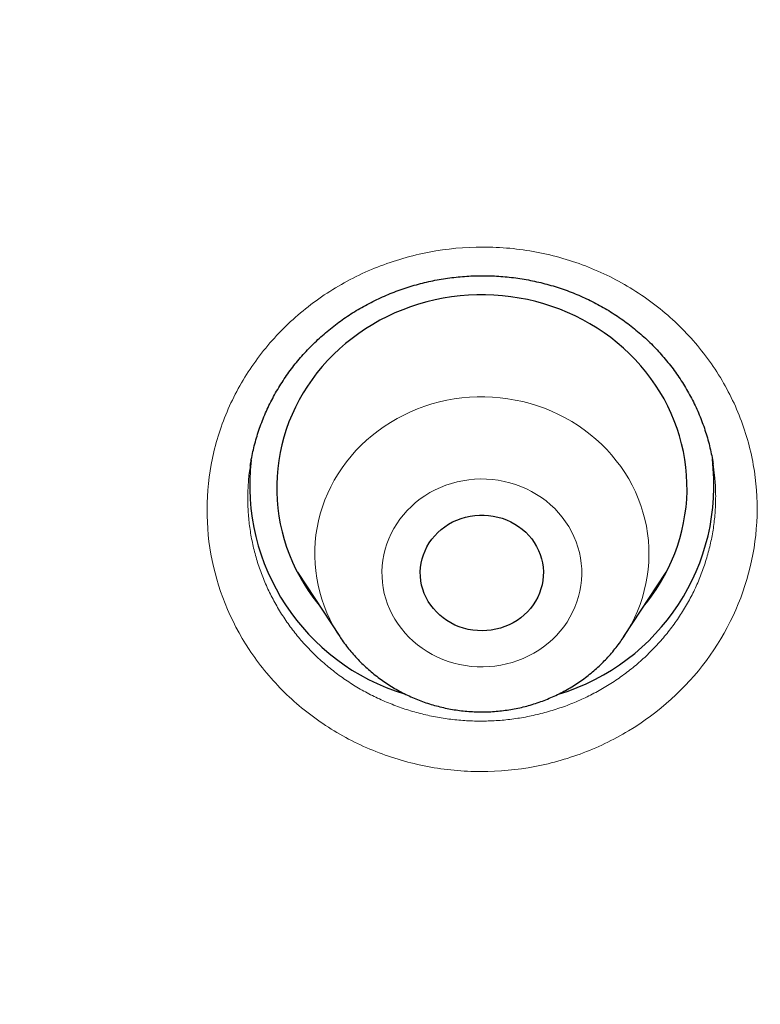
# Model space of a CAD drawing. Header units: millimetres. Extents: x 8 to 450, y 12 to 574.
# Tile 242 of 256: x 235.7 to 241.11, y 545.61 to 552.8. Entities that reach past the tile are written whole.
import ezdxf

# ---------------------------------------------------------------- set-up
doc = ezdxf.new("R2010")
doc.units = ezdxf.units.MM

msp = doc.modelspace()

# ---------------------------------------------------------------- linework, layer by layer
at = {"color": 7, "linetype": 'Continuous', "lineweight": 30}
for p, q in [((237.7278, 548.7627), (238.0375, 548.2925)), ((240.1148, 548.2925), (240.4245, 548.7627)), ((237.7736, 548.6932), (237.7571, 548.7099)), ((240.3956, 548.7115), (240.3818, 548.6978))]:
    msp.add_line(p, q, dxfattribs=at)
at = {"color": 252, "linetype": 'Continuous', "lineweight": 0}
msp.add_line((237.7741, 548.6925), (237.7577, 548.7089), dxfattribs=at)
at = {"color": 7, "linetype": 'Continuous', "lineweight": 30, "flags": 128}
for points in [[(240.2657, 548.5217), (240.2813, 548.541), (240.3172, 548.5886), (240.3509, 548.6374), (240.3825, 548.6876), (240.4119, 548.7389), (240.4389, 548.7913), (240.4637, 548.8447), (240.486, 548.8991), (240.506, 548.9542), (240.5235, 549.0101), (240.5386, 549.0666), (240.5511, 549.1237), (240.5611, 549.1812), (240.5686, 549.239), (240.5736, 549.2971), (240.5759, 549.3553), (240.5757, 549.4136), (240.573, 549.4718), (240.5677, 549.5298), (240.5598, 549.5876), (240.5495, 549.6451), (240.5366, 549.702), (240.5212, 549.7585), (240.5033, 549.8143), (240.483, 549.8693), (240.4603, 549.9235), (240.4352, 549.9768), (240.4078, 550.0291), (240.3781, 550.0802), (240.3463, 550.1302), (240.3122, 550.1789), (240.276, 550.2262), (240.2378, 550.2721), (240.1976, 550.3164), (240.1554, 550.3592), (240.1115, 550.4002), (240.0657, 550.4396), (240.0183, 550.4771), (239.9693, 550.5127), (239.9187, 550.5465), (239.8667, 550.5782), (239.8133, 550.6079), (239.7587, 550.6354), (239.7029, 550.6609), (239.6461, 550.6841), (239.5883, 550.7051), (239.5296, 550.7239), (239.4701, 550.7403), (239.4099, 550.7545), (239.3492, 550.7663), (239.288, 550.7757), (239.2265, 550.7827), (239.1647, 550.7874), (239.1027, 550.7896), (239.0407, 550.7894), (238.9788, 550.7869), (238.917, 550.7819), (238.8555, 550.7745), (238.7944, 550.7647), (238.7338, 550.7526), (238.6737, 550.7381), (238.6143, 550.7213), (238.5557, 550.7023), (238.4981, 550.6809), (238.4413, 550.6574), (238.3857, 550.6316), (238.3313, 550.6037), (238.2781, 550.5738), (238.2263, 550.5418), (238.176, 550.5078), (238.1271, 550.4718), (238.08, 550.4341), (238.0345, 550.3945), (237.9907, 550.3532), (237.9489, 550.3102), (237.909, 550.2656), (237.871, 550.2195), (237.8351, 550.172), (237.8014, 550.1231), (237.7698, 550.073), (237.7405, 550.0217), (237.7134, 549.9693), (237.6887, 549.9158), (237.6663, 549.8615), (237.6463, 549.8063), (237.6288, 549.7505), (237.6138, 549.6939), (237.6012, 549.6369), (237.5912, 549.5794), (237.5837, 549.5215), (237.5788, 549.4635), (237.5764, 549.4053), (237.5766, 549.347), (237.5793, 549.2888), (237.5846, 549.2307), (237.5925, 549.1729), (237.6029, 549.1155), (237.6158, 549.0585), (237.6312, 549.0021), (237.649, 548.9463), (237.6693, 548.8912), (237.692, 548.837), (237.7171, 548.7837), (237.7445, 548.7315), (237.7742, 548.6803), (237.8061, 548.6304), (237.8401, 548.5817), (237.8763, 548.5344), (237.8866, 548.5217)], [(238.976, 548.3456), (238.9431, 548.3539), (238.911, 548.3645), (238.8798, 548.3773), (238.8498, 548.3924), (238.821, 548.4095), (238.7937, 548.4286), (238.768, 548.4497), (238.7441, 548.4724), (238.7221, 548.4969), (238.7021, 548.5228), (238.6842, 548.55), (238.6686, 548.5785), (238.6554, 548.608), (238.6445, 548.6383), (238.6361, 548.6693), (238.6303, 548.7008), (238.627, 548.7327), (238.6262, 548.7647), (238.6281, 548.7966), (238.6325, 548.8284), (238.6394, 548.8597), (238.6489, 548.8904), (238.6608, 548.9204), (238.675, 548.9495), (238.6916, 548.9774), (238.7104, 549.0041), (238.7313, 549.0294), (238.7541, 549.0532), (238.7788, 549.0752), (238.8052, 549.0954), (238.8332, 549.1137), (238.8625, 549.13), (238.8931, 549.1441), (238.9247, 549.156), (238.9572, 549.1656), (238.9903, 549.1729), (239.024, 549.1778), (239.0579, 549.1803), (239.092, 549.1804), (239.1259, 549.1781), (239.1596, 549.1733), (239.1928, 549.1662), (239.2254, 549.1568), (239.257, 549.145), (239.2877, 549.1311), (239.3171, 549.115), (239.3452, 549.0968), (239.3717, 549.0767), (239.3965, 549.0548), (239.4195, 549.0312), (239.4405, 549.006), (239.4594, 548.9794), (239.4762, 548.9515), (239.4906, 548.9225), (239.5027, 548.8926), (239.5123, 548.8619), (239.5194, 548.8306), (239.524, 548.7989), (239.5261, 548.767), (239.5255, 548.735), (239.5224, 548.7031), (239.5167, 548.6715), (239.5085, 548.6405), (239.4978, 548.6101), (239.4847, 548.5806), (239.4693, 548.552), (239.4516, 548.5247), (239.4318, 548.4987), (239.4099, 548.4741), (239.3861, 548.4512), (239.3605, 548.4301), (239.3333, 548.4108), (239.3047, 548.3935), (239.2747, 548.3783), (239.2436, 548.3653), (239.2115, 548.3545), (239.1787, 548.3461), (239.1452, 548.34), (239.1114, 548.3363), (239.0774, 548.335), (239.0433, 548.3361), (239.0095, 548.3396), (238.976, 548.3456)]]:
    msp.add_lwpolyline(points, dxfattribs=at)
at = {"color": 252, "linetype": 'Continuous', "lineweight": 0, "flags": 128}
for points in [[(238.0377, 548.2923), (238.0166, 548.3254), (237.9899, 548.3717), (237.9654, 548.419), (237.9433, 548.4674), (237.9235, 548.5167), (237.9062, 548.5667), (237.8913, 548.6175), (237.879, 548.6688), (237.8691, 548.7206), (237.8618, 548.7728), (237.857, 548.8253), (237.8548, 548.8779), (237.8552, 548.9305), (237.8581, 548.9831), (237.8636, 549.0354), (237.8717, 549.0875), (237.8822, 549.1392), (237.8953, 549.1904), (237.9109, 549.241), (237.9289, 549.2908), (237.9494, 549.3398), (237.9722, 549.3879), (237.9973, 549.435), (238.0247, 549.4809), (238.0543, 549.5255), (238.0861, 549.5689), (238.1199, 549.6109), (238.1557, 549.6513), (238.1935, 549.6902), (238.2332, 549.7274), (238.2746, 549.7628), (238.3177, 549.7964), (238.3624, 549.8282), (238.4086, 549.8579), (238.4562, 549.8857), (238.5051, 549.9113), (238.5552, 549.9349), (238.6064, 549.9562), (238.6586, 549.9754), (238.7117, 549.9922), (238.7655, 550.0068), (238.82, 550.019), (238.875, 550.0288), (238.9305, 550.0363), (238.9862, 550.0414), (239.0422, 550.0441), (239.0982, 550.0443), (239.1541, 550.0422), (239.2099, 550.0376), (239.2655, 550.0306), (239.3206, 550.0213), (239.3752, 550.0096), (239.4292, 549.9955), (239.4824, 549.9792), (239.5348, 549.9605), (239.5862, 549.9396), (239.6366, 549.9166), (239.6858, 549.8914), (239.7337, 549.864), (239.7802, 549.8347), (239.8252, 549.8034), (239.8686, 549.7702), (239.9104, 549.7351), (239.9505, 549.6983), (239.9886, 549.6598), (240.0249, 549.6197), (240.0592, 549.578), (240.0914, 549.535), (240.1215, 549.4905), (240.1494, 549.4449), (240.175, 549.3981), (240.1983, 549.3502), (240.2192, 549.3014), (240.2378, 549.2517), (240.2539, 549.2013), (240.2675, 549.1502), (240.2786, 549.0987), (240.2872, 549.0466), (240.2933, 548.9943), (240.2967, 548.9418), (240.2977, 548.8891), (240.296, 548.8365), (240.2918, 548.784), (240.285, 548.7318), (240.2757, 548.6799), (240.2639, 548.6284), (240.2495, 548.5775), (240.2327, 548.5273), (240.2135, 548.4779), (240.1919, 548.4293), (240.1679, 548.3817), (240.1416, 548.3353), (240.1144, 548.2919)], [(239.2387, 549.427), (239.1962, 549.4349), (239.1533, 549.4404), (239.1102, 549.4435), (239.0669, 549.4442), (239.0236, 549.4424), (238.9806, 549.4383), (238.9378, 549.4318), (238.8956, 549.4229), (238.854, 549.4117), (238.8131, 549.3982), (238.7732, 549.3824), (238.7344, 549.3644), (238.6968, 549.3444), (238.6604, 549.3222), (238.6256, 549.2981), (238.5923, 549.272), (238.5608, 549.2442), (238.531, 549.2147), (238.5032, 549.1835), (238.4773, 549.1509), (238.4536, 549.1168), (238.4321, 549.0815), (238.4128, 549.0451), (238.3958, 549.0077), (238.3813, 548.9694), (238.3692, 548.9303), (238.3595, 548.8907), (238.3524, 548.8505), (238.3478, 548.8101), (238.3458, 548.7694), (238.3464, 548.7288), (238.3495, 548.6882), (238.3551, 548.6479), (238.3633, 548.6079), (238.374, 548.5685), (238.3872, 548.5297), (238.4028, 548.4918), (238.4208, 548.4548), (238.441, 548.4188), (238.4635, 548.3841), (238.4881, 548.3506), (238.5148, 548.3186), (238.5435, 548.2881), (238.5741, 548.2593), (238.6064, 548.2322), (238.6403, 548.207), (238.6758, 548.1837), (238.7127, 548.1624), (238.7509, 548.1432), (238.7902, 548.1262), (238.8305, 548.1114), (238.8717, 548.0989), (238.9136, 548.0886), (238.9561, 548.0808), (238.999, 548.0753), (239.0422, 548.0722), (239.0854, 548.0715), (239.1287, 548.0732), (239.1718, 548.0773), (239.2145, 548.0838), (239.2567, 548.0927), (239.2984, 548.1039), (239.3392, 548.1175), (239.3791, 548.1332), (239.4179, 548.1512), (239.4556, 548.1713), (239.4919, 548.1934), (239.5267, 548.2176), (239.56, 548.2436), (239.5916, 548.2714), (239.6213, 548.301), (239.6492, 548.3321), (239.675, 548.3648), (239.6987, 548.3988), (239.7203, 548.4341), (239.7396, 548.4705), (239.7565, 548.508), (239.7711, 548.5463), (239.7832, 548.5853), (239.7928, 548.625), (239.7999, 548.6651), (239.8045, 548.7056), (239.8065, 548.7462), (239.806, 548.7869), (239.8028, 548.8274), (239.7972, 548.8678), (239.789, 548.9077), (239.7783, 548.9471), (239.7651, 548.9859), (239.7495, 549.0238), (239.7316, 549.0609), (239.7113, 549.0968), (239.6888, 549.1316), (239.6642, 549.165), (239.6375, 549.197), (239.6088, 549.2275), (239.5783, 549.2563), (239.546, 549.2834), (239.512, 549.3087), (239.4765, 549.3319), (239.4396, 549.3532), (239.4014, 549.3724), (239.3621, 549.3894), (239.3218, 549.4042), (239.2806, 549.4168), (239.2387, 549.427)]]:
    msp.add_lwpolyline(points, dxfattribs=at)
at = {"color": 7, "linetype": 'Continuous', "lineweight": 30}
for centre, radius, start, end in [((238.9746, 549.4001), 1.5953, 173.47699, 253.13472), ((239.1778, 549.3997), 1.595, 286.73991, 6.9339)]:
    msp.add_arc(centre, radius, start, end, dxfattribs=at)
for points, knots in [([(279.178, 531.7215), (279.1777, 531.7262), (279.1772, 531.7347), (279.1765, 531.7475), (279.1759, 531.7586), (279.1752, 531.7694), (279.1747, 531.7798), (279.174, 531.7909), (279.1729, 531.811), (279.1711, 531.8407), (279.1687, 531.8819), (279.166, 531.9271), (279.1629, 531.9769), (279.1596, 532.0292), (279.1562, 532.0833), (279.1512, 532.1604), (279.1446, 532.2577), (279.1366, 532.3731), (279.1301, 532.4617), (279.1255, 532.5234), (279.1229, 532.5579), (279.1209, 532.5847), (279.1194, 532.604), (279.1183, 532.6185), (279.1173, 532.632), (279.1158, 532.6513), (279.1136, 532.6784), (279.1108, 532.7146), (279.1073, 532.7582), (279.1012, 532.8338), (279.0923, 532.9405), (279.0805, 533.0775), (279.0677, 533.2192), (279.0541, 533.3656), (279.0395, 533.5166), (279.0239, 533.6722), (279.0045, 533.8582), (278.9812, 534.071), (278.9541, 534.3071), (278.9328, 534.4845), (278.9178, 534.6052), (278.9095, 534.6712), (278.9012, 534.7366), (278.8929, 534.8013), (278.8847, 534.8636), (278.8772, 534.9211), (278.8705, 534.9716), (278.865, 535.0125), (278.8606, 535.0448), (278.8573, 535.0692), (278.8546, 535.0885), (278.8525, 535.1044), (278.8502, 535.121), (278.8473, 535.1423), (278.8434, 535.1703), (278.8387, 535.2042), (278.8328, 535.2462), (278.8257, 535.2969), (278.8172, 535.3568), (278.8076, 535.4236), (278.7968, 535.4975), (278.7849, 535.5782), (278.7647, 535.7133), (278.7365, 535.8975), (278.7002, 536.1253), (278.6642, 536.3442), (278.6283, 536.5555), (278.5927, 536.7592), (278.5575, 536.955), (278.5231, 537.1416), (278.4895, 537.319), (278.457, 537.4872), (278.4257, 537.6461), (278.3955, 537.7959), (278.3667, 537.9364), (278.3394, 538.0676), (278.3136, 538.1896), (278.2894, 538.3024), (278.267, 538.4059), (278.2462, 538.5002), (278.23, 538.5734), (278.2179, 538.6278), (278.2094, 538.6655), (278.2015, 538.7005), (278.1945, 538.7316), (278.1886, 538.7577), (278.1838, 538.7787), (278.1792, 538.7988), (278.1739, 538.8219), (278.1673, 538.8507), (278.1596, 538.8841), (278.1511, 538.9212), (278.1418, 538.9613), (278.1301, 539.0113), (278.1159, 539.0722), (278.0987, 539.145), (278.0799, 539.224), (278.0594, 539.3093), (278.0372, 539.4007), (278.0133, 539.4984), (277.9878, 539.6018), (277.9514, 539.7472), (277.9048, 539.9306), (277.8482, 540.148), (277.7909, 540.3638), (277.7329, 540.5777), (277.6744, 540.7893), (277.6167, 540.9937), (277.56, 541.1908), (277.5045, 541.3806), (277.4501, 541.5632), (277.3971, 541.7386), (277.3455, 541.9067), (277.2954, 542.0676), (277.2472, 542.2204), (277.201, 542.365), (277.1568, 542.5018), (277.1143, 542.6315), (277.0798, 542.7359), (277.0529, 542.8167), (277.0332, 542.8757), (277.014, 542.9328), (276.9953, 542.9881), (276.9772, 543.0415), (276.9599, 543.0922), (276.9446, 543.1369), (276.932, 543.1737), (276.9225, 543.2014), (276.9151, 543.2226), (276.9088, 543.2408), (276.9021, 543.2603), (276.893, 543.2865), (276.8808, 543.3216), (276.8653, 543.3663), (276.8467, 543.4194), (276.8251, 543.4808), (276.8007, 543.55), (276.7734, 543.6268), (276.7432, 543.7113), (276.71, 543.8037), (276.6756, 543.8984), (276.6405, 543.9947), (276.6048, 544.0917), (276.5672, 544.1931), (276.5285, 544.2966), (276.4897, 544.3996), (276.4341, 544.546), (276.3621, 544.7333), (276.2766, 544.9518), (276.1958, 545.1554), (276.1195, 545.3446), (276.0448, 545.5276), (275.9712, 545.7056), (275.8988, 545.8784), (275.8277, 546.0459), (275.7585, 546.2072), (275.6908, 546.3634), (275.6162, 546.5334), (275.5331, 546.7207), (275.4399, 546.9277), (275.3599, 547.1027), (275.2943, 547.2448), (275.244, 547.3529), (275.1929, 547.4622), (275.1408, 547.5724), (275.0882, 547.6832), (275.0399, 547.7839), (274.9975, 547.8718), (274.9623, 547.9446), (274.9305, 548.0099), (274.9022, 548.0679), (274.8774, 548.1185), (274.8585, 548.1569), (274.8448, 548.1847), (274.8359, 548.2027), (274.8292, 548.2162), (274.8246, 548.2255), (274.8208, 548.2333), (274.8147, 548.2455), (274.805, 548.2651), (274.791, 548.2934), (274.774, 548.3275), (274.7544, 548.3669), (274.7323, 548.4111), (274.7072, 548.4611), (274.6791, 548.5171), (274.648, 548.5787), (274.5648, 548.7426), (274.4298, 549.0054), (274.2668, 549.3154), (274.128, 549.5745), (274.0144, 549.784), (273.9001, 549.992), (273.7851, 550.1985), (273.6687, 550.4051), (273.5414, 550.628), (273.4016, 550.8695), (273.2482, 551.1304), (273.0889, 551.3971), (272.9235, 551.6694), (272.7677, 551.9218), (272.6226, 552.1534), (272.4893, 552.3636), (272.3717, 552.5468), (272.271, 552.7021), (272.1899, 552.8263), (272.1115, 552.9454), (272.0392, 553.0546), (271.9729, 553.154), (271.9124, 553.2442), (271.8561, 553.3278), (271.8038, 553.4051), (271.7556, 553.4759), (271.7117, 553.5404), (271.6708, 553.6001), (271.6333, 553.6546), (271.5996, 553.7035), (271.5702, 553.746), (271.5433, 553.7849), (271.5204, 553.8179), (271.5018, 553.8446), (271.488, 553.8644), (271.4752, 553.8828), (271.4617, 553.9021), (271.4468, 553.9234), (271.4305, 553.9468), (271.407, 553.9803), (271.3753, 554.0255), (271.3341, 554.0839), (271.2885, 554.1485), (271.2385, 554.2189), (271.1841, 554.2952), (271.125, 554.3778), (271.0611, 554.4666), (270.9923, 554.5617), (270.9186, 554.6629), (270.8371, 554.7743), (270.7474, 554.8961), (270.6489, 555.0287), (270.5446, 555.1681), (270.4355, 555.3127), (270.2988, 555.4924), (270.1335, 555.707), (269.9379, 555.9576), (269.7347, 556.2139), (269.524, 556.4758), (269.3069, 556.7415), (269.0833, 557.0109), (268.8533, 557.2838), (268.6152, 557.5615), (268.3906, 557.8193), (268.1807, 558.0567), (267.9869, 558.2731), (267.8241, 558.4525), (267.6938, 558.5947), (267.5978, 558.6989), (267.5029, 558.8012), (267.4112, 558.8994), (267.3246, 558.9917), (267.2433, 559.0778), (267.1674, 559.1578), (267.097, 559.2317), (267.032, 559.2995), (266.9729, 559.3611), (266.9196, 559.4163), (266.872, 559.4655), (266.8299, 559.5089), (266.7939, 559.5459), (266.7639, 559.5767), (266.7395, 559.6017), (266.7194, 559.6222), (266.7025, 559.6395), (266.6864, 559.6559), (266.669, 559.6736), (266.6456, 559.6974), (266.6157, 559.7279), (266.5788, 559.7653), (266.5376, 559.8071), (266.4886, 559.8565), (266.4313, 559.9141), (266.3649, 559.9806), (266.2923, 560.0531), (266.2133, 560.1315), (266.1279, 560.2158), (266.0409, 560.3013), (265.9527, 560.3874), (265.864, 560.4736), (265.7705, 560.5641), (265.672, 560.6586), (265.5687, 560.7574), (265.4605, 560.86), (265.2836, 561.0267), (265.0399, 561.2534), (264.7261, 561.5401), (264.4097, 561.8237), (264.0909, 562.1041), (263.7747, 562.3772), (263.4612, 562.6431), (263.1506, 562.9018), (262.8431, 563.1535), (262.5387, 563.3983), (262.2124, 563.6563), (261.8637, 563.927), (261.4922, 564.2093), (261.1237, 564.4837), (260.7584, 564.7503), (260.4839, 564.9466), (260.3002, 565.0764), (260.2064, 565.1423), (260.1129, 565.2077), (260.0197, 565.2725), (259.9278, 565.3361), (259.8341, 565.4006), (259.7408, 565.4645), (259.649, 565.5271), (259.5643, 565.5845), (259.4924, 565.6331), (259.4323, 565.6735), (259.383, 565.7066), (259.3432, 565.7332), (259.3121, 565.754), (259.2897, 565.7689), (259.271, 565.7814), (259.2555, 565.7917), (259.2409, 565.8014), (259.2243, 565.8124), (259.2042, 565.8258), (259.1801, 565.8417), (259.1429, 565.8664), (259.0912, 565.9006), (259.0233, 565.9452), (258.9472, 565.9951), (258.8629, 566.0502), (258.7702, 566.1104), (258.6713, 566.1743), (258.5665, 566.2417), (258.456, 566.3123), (258.338, 566.3872), (258.2124, 566.4664), (258.0811, 566.5487), (257.944, 566.6339), (257.8014, 566.7218), (257.6517, 566.8135), (257.4947, 566.9088), (257.3304, 567.0076), (257.1622, 567.1079), (256.9904, 567.2093), (256.8162, 567.3112), (256.6388, 567.414), (256.4606, 567.5161), (256.2116, 567.6576), (255.8923, 567.836), (255.5034, 568.0486), (255.1188, 568.2544), (254.736, 568.4549), (254.3552, 568.6499), (253.9766, 568.8397), (253.6029, 569.0229), (253.2343, 569.1998), (252.8708, 569.3705), (252.5126, 569.5351), (252.1598, 569.6938), (251.8125, 569.8467), (251.4707, 569.994), (251.1346, 570.1359), (250.8038, 570.2726), (250.4779, 570.4045), (250.1566, 570.5318), (249.8299, 570.6586), (249.4979, 570.7847), (249.161, 570.9097), (248.8302, 571.0298), (248.5053, 571.1451), (248.185, 571.2563), (247.8692, 571.3634), (247.5582, 571.4666), (247.2537, 571.5654), (246.9558, 571.66), (246.5718, 571.7793), (246.1002, 571.921), (245.5592, 572.0767), (245.0413, 572.2195), (244.5462, 572.3505), (244.0541, 572.4753), (243.6186, 572.5811), (243.2395, 572.6698), (242.9165, 572.7431), (242.5948, 572.8139), (242.2745, 572.8822), (241.9535, 572.9485), (241.6095, 573.0171), (241.2393, 573.0882), (240.8414, 573.1613), (240.4348, 573.2326), (240.017, 573.3023), (239.5879, 573.3702), (239.1474, 573.4358), (238.6979, 573.4987), (238.2395, 573.5586), (237.7749, 573.6149), (237.3045, 573.6675), (236.8282, 573.7161), (236.3433, 573.7609), (235.85, 573.8016), (235.3481, 573.838), (234.838, 573.8698), (234.3218, 573.8967), (233.7931, 573.9186), (233.2536, 573.9352), (232.7036, 573.9461), (232.1457, 573.9509), (231.5799, 573.9494), (231.0062, 573.9412), (230.4303, 573.9264), (229.8524, 573.9047), (229.2726, 573.8763), (228.702, 573.8416), (228.1409, 573.8011), (227.5893, 573.7552), (227.0363, 573.703), (226.482, 573.6445), (225.9574, 573.5832), (225.4628, 573.5202), (224.9982, 573.4567), (224.5339, 573.3888), (224.073, 573.317), (223.619, 573.2419), (223.1822, 573.1656), (222.7624, 573.0886), (222.3592, 573.0111), (221.9641, 572.9318), (221.577, 572.851), (221.1905, 572.7671), (220.8049, 572.6802), (220.4206, 572.5903), (220.0453, 572.4995), (219.6789, 572.4078), (219.3215, 572.3156), (218.997, 572.2293), (218.7043, 572.1494), (218.4421, 572.0763), (218.1853, 572.0032), (217.933, 571.9299), (217.6821, 571.8555), (217.4123, 571.7741), (217.121, 571.6842), (216.8075, 571.5852), (216.4887, 571.4821), (216.1645, 571.3749), (215.837, 571.264), (215.5065, 571.1494), (215.1729, 571.0311), (214.8344, 570.9082), (214.485, 570.7784), (214.1249, 570.6415), (213.7553, 570.4974), (213.3836, 570.349), (213.0111, 570.1966), (212.6379, 570.0404), (212.2642, 569.8802), (211.8427, 569.6952), (211.3736, 569.4838), (210.8574, 569.2438), (210.3405, 568.996), (209.8578, 568.7576), (209.4081, 568.5293), (208.9904, 568.3122), (208.5695, 568.0882), (208.1457, 567.8571), (207.7215, 567.6203), (207.2972, 567.3778), (206.8729, 567.1295), (206.4463, 566.874), (206.1256, 566.6772), (205.9103, 566.5433), (205.801, 566.4748), (205.6929, 566.4067), (205.5882, 566.3404), (205.4891, 566.2773), (205.3964, 566.2179), (205.31, 566.1623), (205.2288, 566.1098), (205.153, 566.0605), (205.0828, 566.0147), (205.0193, 565.9732), (204.9628, 565.9361), (204.913, 565.9033), (204.8717, 565.8761), (204.8384, 565.854), (204.8123, 565.8367), (204.791, 565.8226), (204.7763, 565.8129), (204.7672, 565.8068), (204.7622, 565.8035), (204.7579, 565.8006), (204.7522, 565.7968), (204.743, 565.7907), (204.7298, 565.7819), (204.705, 565.7653), (204.6683, 565.7409), (204.6185, 565.7076), (204.563, 565.6703), (204.5018, 565.6291), (204.4333, 565.5829), (204.3574, 565.5314), (204.2738, 565.4745), (204.1839, 565.4129), (204.0876, 565.3467), (203.985, 565.2758), (203.8785, 565.2016), (203.7681, 565.1245), (203.6544, 565.0444), (203.5352, 564.9599), (203.4105, 564.871), (203.2752, 564.7738), (203.1294, 564.6683), (202.9758, 564.5561), (202.8222, 564.443), (202.671, 564.3308), (202.5225, 564.2195), (202.3764, 564.1093), (202.2329, 564.0001), (202.0601, 563.8676), (201.8596, 563.7122), (201.6332, 563.5344), (201.4139, 563.3601), (201.2014, 563.1892), (200.9959, 563.0218), (200.8008, 562.8611), (200.6158, 562.7071), (200.4405, 562.5596), (200.271, 562.4157), (200.1073, 562.2753), (199.9494, 562.1385), (199.7971, 562.0055), (199.6504, 561.8762), (199.5092, 561.7508), (199.3735, 561.6292), (199.2295, 561.4992), (199.0771, 561.3603), (198.9164, 561.2125), (198.7529, 561.0606), (198.5871, 560.9051), (198.4197, 560.7465), (198.2587, 560.5923), (198.1039, 560.4427), (197.9553, 560.2977), (197.8381, 560.1823), (197.7506, 560.0956), (197.691, 560.0364), (197.6325, 559.978), (197.5752, 559.9206), (197.5202, 559.8653), (197.4705, 559.8152), (197.4274, 559.7715), (197.3906, 559.7343), (197.3618, 559.7051), (197.3401, 559.6829), (197.3245, 559.667), (197.3116, 559.6538), (197.3001, 559.6421), (197.2878, 559.6296), (197.2715, 559.613), (197.2502, 559.5911), (197.2238, 559.5641), (197.1927, 559.5321), (197.1568, 559.4952), (197.1163, 559.4534), (197.071, 559.4066), (196.9971, 559.3299), (196.8951, 559.2235), (196.7657, 559.0874), (196.6299, 558.9434), (196.4876, 558.7911), (196.3387, 558.6303), (196.1865, 558.4641), (196.0309, 558.2926), (195.8687, 558.112), (195.7, 557.922), (195.5246, 557.7222), (195.3462, 557.5165), (195.1665, 557.3067), (194.9873, 557.0949), (194.7764, 556.8424), (194.5353, 556.5492), (194.2655, 556.2146), (194.0005, 555.8796), (193.7404, 555.5442), (193.4851, 555.2085), (193.293, 554.951), (193.1616, 554.7726), (193.0891, 554.6736), (193.0181, 554.576), (192.9498, 554.4817), (192.8858, 554.3928), (192.8263, 554.3098), (192.7715, 554.2329), (192.7206, 554.1613), (192.6738, 554.0951), (192.6312, 554.0346), (192.5933, 553.9807), (192.5601, 553.9334), (192.5317, 553.8926), (192.5079, 553.8585), (192.4901, 553.833), (192.4776, 553.8149), (192.4694, 553.8031), (192.4616, 553.7919), (192.4522, 553.7784), (192.4393, 553.7597), (192.4224, 553.7353), (192.4015, 553.7051), (192.3755, 553.6674), (192.344, 553.6216), (192.3072, 553.568), (192.2676, 553.5099), (192.1971, 553.4065), (192.0626, 553.2076), (191.8836, 552.9388), (191.6896, 552.6421), (191.5135, 552.3684), (191.3685, 552.1393), (191.2533, 551.9551), (191.1667, 551.8155), (191.0774, 551.6703), (190.9855, 551.5195), (190.889, 551.3597), (190.7878, 551.1907), (190.6821, 551.012), (190.5737, 550.8269), (190.4628, 550.6352), (190.3493, 550.4368), (190.2467, 550.2551), (190.155, 550.0912), (190.0748, 549.9463), (189.9936, 549.7984), (189.9115, 549.6475), (189.8285, 549.4934), (189.745, 549.3369), (189.6689, 549.1928), (189.6018, 549.0647), (189.545, 548.9555), (189.4925, 548.8539), (189.4442, 548.7599), (189.4004, 548.674), (189.3609, 548.5962), (189.3256, 548.5264), (189.2942, 548.464), (189.2667, 548.4092), (189.2431, 548.3618), (189.2232, 548.3219), (189.2071, 548.2895), (189.1949, 548.2649), (189.1843, 548.2436), (189.1733, 548.2212), (189.1593, 548.1929), (189.1415, 548.1569), (189.1198, 548.1128), (189.0944, 548.0609), (189.0664, 548.0035), (189.0362, 547.9415), (189.0041, 547.8752), (188.9677, 547.7997), (188.9269, 547.7147), (188.8815, 547.6194), (188.8335, 547.518), (188.7825, 547.4096), (188.7285, 547.294), (188.6722, 547.1723), (188.615, 547.0478), (188.5582, 546.9232), (188.5027, 546.8002), (188.4484, 546.6789), (188.3768, 546.5175), (188.2892, 546.3178), (188.1874, 546.0816), (188.0904, 545.8529), (187.9981, 545.6317), (187.9103, 545.4182), (187.8271, 545.2123), (187.7481, 545.0142), (187.6732, 544.8238), (187.6022, 544.6406), (187.5347, 544.4643), (187.4707, 544.2946), (187.411, 544.1344), (187.3554, 543.9836), (187.3038, 543.8418), (187.2548, 543.7061), (187.2086, 543.5763), (187.1731, 543.4758), (187.1478, 543.4038), (187.1325, 543.36), (187.119, 543.3212), (187.1075, 543.2882), (187.0981, 543.261), (187.0906, 543.2391), (187.0838, 543.2196), (187.0767, 543.199), (187.0675, 543.1722), (187.0557, 543.1378), (187.0411, 543.095), (187.024, 543.0451), (187.0047, 542.988), (186.983, 542.9239), (186.9591, 542.8526), (186.9329, 542.7742), (186.9045, 542.6886), (186.874, 542.5958), (186.8414, 542.4961), (186.8075, 542.3913), (186.7579, 542.2365), (186.6943, 542.0352), (186.6143, 541.7767), (186.5339, 541.5106), (186.4534, 541.2376), (186.3767, 540.9708), (186.3036, 540.7104), (186.2338, 540.456), (186.1672, 540.2067), (186.102, 539.9571), (186.0382, 539.7066), (185.9759, 539.4554), (185.9305, 539.2678), (185.9008, 539.143), (185.8863, 539.0812), (185.8727, 539.0235), (185.8605, 538.9709), (185.8485, 538.9196), (185.8373, 538.8707), (185.8269, 538.8255), (185.8196, 538.7937), (185.8152, 538.7743), (185.813, 538.7644), (185.8109, 538.7554), (185.8084, 538.7444), (185.8052, 538.7303), (185.8013, 538.713), (185.796, 538.6893), (185.789, 538.6584), (185.7802, 538.6192), (185.7702, 538.5741), (185.7587, 538.5226), (185.746, 538.4647), (185.7318, 538.4003), (185.7165, 538.3297), (185.6999, 538.2528), (185.6822, 538.1699), (185.6638, 538.0827), (185.6319, 537.9301), (185.5883, 537.7167), (185.5346, 537.4453), (185.4844, 537.1821), (185.4373, 536.9272), (185.3936, 536.682), (185.3529, 536.4464), (185.3153, 536.2205), (185.2802, 536.0031), (185.2542, 535.8365), (185.2361, 535.7184), (185.2253, 535.6463), (185.2147, 535.5753), (185.2044, 535.5055), (185.1944, 535.4369), (185.1846, 535.3694), (185.1753, 535.3038), (185.1673, 535.247), (185.1608, 535.2009), (185.1561, 535.1669), (185.1525, 535.1403), (185.1497, 535.1204), (185.1473, 535.1028), (185.1447, 535.0835), (185.1414, 535.0593), (185.1368, 535.0255), (185.1308, 534.9808), (185.1232, 534.9238), (185.1145, 534.8583), (185.1057, 534.7902), (185.0968, 534.7208), (185.0879, 534.6512), (185.0786, 534.5767), (185.0605, 534.4296), (185.0343, 534.2089), (185.004, 533.9378), (184.9773, 533.6841), (184.9538, 533.4492), (184.9366, 533.2665), (184.925, 533.1378), (184.9186, 533.0661), (184.9127, 532.9978), (184.9073, 532.9349), (184.9022, 532.8742), (184.8975, 532.8168), (184.8932, 532.7639), (184.8897, 532.7205), (184.887, 532.6867), (184.8851, 532.6624), (184.8839, 532.6474), (184.8831, 532.6364), (184.8821, 532.624), (184.8807, 532.6053), (184.8784, 532.5758), (184.8754, 532.5356), (184.8715, 532.4842), (184.8673, 532.4263), (184.8627, 532.3617), (184.8577, 532.2912), (184.8527, 532.2183), (184.8479, 532.1466), (184.8435, 532.0792), (184.8395, 532.0164), (184.8361, 531.961), (184.8332, 531.9126), (184.8306, 531.8707), (184.8285, 531.8348), (184.8267, 531.8028), (184.8251, 531.7749), (184.8235, 531.7475), (184.8225, 531.7302), (184.822, 531.7215)], [0, 0, 0, 0, 0.000127, 0.000231, 0.000316, 0.000383, 0.000456, 0.000538, 0.000631, 0.000898, 0.001191, 0.001537, 0.00189, 0.002284, 0.002687, 0.003079, 0.003978, 0.004825, 0.005621, 0.00593, 0.006184, 0.006381, 0.006522, 0.006609, 0.006701, 0.006821, 0.007034, 0.0073, 0.007621, 0.007996, 0.00897, 0.009979, 0.011023, 0.012102, 0.013216, 0.014365, 0.015545, 0.017335, 0.019079, 0.020779, 0.021271, 0.021759, 0.022243, 0.022724, 0.023198, 0.023628, 0.024002, 0.02432, 0.024538, 0.024719, 0.024863, 0.024969, 0.025073, 0.025231, 0.025443, 0.025697, 0.025987, 0.02638, 0.026825, 0.027323, 0.027872, 0.028473, 0.029126, 0.03089, 0.032588, 0.034221, 0.035789, 0.037321, 0.038785, 0.040181, 0.041509, 0.042769, 0.04396, 0.045084, 0.046139, 0.047124, 0.048041, 0.048889, 0.049668, 0.050379, 0.05102, 0.051322, 0.051606, 0.051873, 0.052114, 0.05231, 0.052463, 0.05259, 0.052764, 0.052986, 0.053242, 0.053522, 0.053825, 0.054152, 0.054655, 0.055205, 0.055803, 0.056448, 0.057141, 0.057881, 0.058668, 0.059491, 0.06119, 0.062842, 0.064448, 0.066116, 0.067731, 0.069292, 0.070799, 0.072252, 0.073651, 0.074997, 0.076289, 0.077527, 0.07871, 0.079818, 0.080873, 0.081875, 0.082823, 0.083294, 0.083751, 0.084193, 0.084621, 0.085035, 0.085435, 0.085801, 0.086076, 0.086291, 0.086446, 0.086571, 0.086714, 0.0869, 0.087183, 0.087531, 0.087943, 0.088421, 0.088963, 0.089559, 0.090217, 0.090938, 0.091721, 0.092435, 0.093193, 0.093997, 0.094815, 0.095623, 0.09642, 0.098259, 0.100039, 0.10158, 0.103075, 0.104523, 0.105926, 0.107306, 0.108639, 0.109924, 0.111161, 0.112376, 0.114, 0.115661, 0.117359, 0.118222, 0.119094, 0.119976, 0.120868, 0.121768, 0.122667, 0.123317, 0.123908, 0.124439, 0.12491, 0.125322, 0.125674, 0.125847, 0.126001, 0.126116, 0.126177, 0.126229, 0.126306, 0.126476, 0.126707, 0.126999, 0.127311, 0.127672, 0.128081, 0.128538, 0.129044, 0.129594, 0.132566, 0.135517, 0.137263, 0.139001, 0.140732, 0.142455, 0.144173, 0.145919, 0.148067, 0.150271, 0.152533, 0.154852, 0.157228, 0.159007, 0.160817, 0.162657, 0.163755, 0.164852, 0.16589, 0.166863, 0.167706, 0.168494, 0.169227, 0.169904, 0.170526, 0.171092, 0.171603, 0.172101, 0.172532, 0.172897, 0.173226, 0.173563, 0.173771, 0.173935, 0.174088, 0.174259, 0.174447, 0.174654, 0.174879, 0.175337, 0.175856, 0.176435, 0.177057, 0.177737, 0.178473, 0.179267, 0.180117, 0.181025, 0.18199, 0.183118, 0.184315, 0.185581, 0.186902, 0.188249, 0.190485, 0.192785, 0.19515, 0.19758, 0.200076, 0.20259, 0.205167, 0.207806, 0.210509, 0.212567, 0.214661, 0.216789, 0.217805, 0.218828, 0.21985, 0.22082, 0.221731, 0.222583, 0.223377, 0.224111, 0.224787, 0.225404, 0.225952, 0.226444, 0.226879, 0.227257, 0.227557, 0.227808, 0.22801, 0.228178, 0.228328, 0.228506, 0.228714, 0.229048, 0.229426, 0.229848, 0.230314, 0.230926, 0.231601, 0.232339, 0.233138, 0.234001, 0.234925, 0.235768, 0.236656, 0.23759, 0.23857, 0.239596, 0.240668, 0.24178, 0.244827, 0.247829, 0.25092, 0.25396, 0.25695, 0.25989, 0.26278, 0.265619, 0.268409, 0.271148, 0.274529, 0.277857, 0.281131, 0.284352, 0.28752, 0.28834, 0.289155, 0.289967, 0.290775, 0.291579, 0.292351, 0.293203, 0.293993, 0.294721, 0.295386, 0.295843, 0.296264, 0.296652, 0.296864, 0.297062, 0.297225, 0.297344, 0.297459, 0.297598, 0.297769, 0.297975, 0.298212, 0.29872, 0.299298, 0.299944, 0.30066, 0.301445, 0.3023, 0.303169, 0.304099, 0.305092, 0.306146, 0.307261, 0.308393, 0.309581, 0.310827, 0.312129, 0.313488, 0.314905, 0.316293, 0.317731, 0.319195, 0.32065, 0.322094, 0.325281, 0.328417, 0.331502, 0.334537, 0.337582, 0.340574, 0.343513, 0.346399, 0.349233, 0.352014, 0.354743, 0.357418, 0.360041, 0.362612, 0.365131, 0.367607, 0.370039, 0.372428, 0.375006, 0.377532, 0.380006, 0.382427, 0.384797, 0.38715, 0.38945, 0.391696, 0.393888, 0.396026, 0.400153, 0.404241, 0.407858, 0.411444, 0.414999, 0.418523, 0.420855, 0.423173, 0.425478, 0.427768, 0.430048, 0.432356, 0.435128, 0.437957, 0.440842, 0.443784, 0.446837, 0.44995, 0.45312, 0.45635, 0.459638, 0.462924, 0.466267, 0.469666, 0.473122, 0.476634, 0.480203, 0.483821, 0.487457, 0.491281, 0.495119, 0.498972, 0.50296, 0.506964, 0.510983, 0.515018, 0.51907, 0.523137, 0.526986, 0.53085, 0.534728, 0.53862, 0.542526, 0.545792, 0.549068, 0.552353, 0.555628, 0.558844, 0.562002, 0.564926, 0.567797, 0.570616, 0.573382, 0.576096, 0.578918, 0.58168, 0.584384, 0.587029, 0.589614, 0.592141, 0.594085, 0.595993, 0.597865, 0.5997, 0.601519, 0.603368, 0.605629, 0.607936, 0.610287, 0.612684, 0.615126, 0.617569, 0.620056, 0.622586, 0.625161, 0.627916, 0.630714, 0.633531, 0.636364, 0.639213, 0.642077, 0.644957, 0.648943, 0.652958, 0.657003, 0.661077, 0.664363, 0.66769, 0.671061, 0.674476, 0.677935, 0.681376, 0.684859, 0.688385, 0.691953, 0.692866, 0.693782, 0.6947, 0.695586, 0.696421, 0.697203, 0.697932, 0.698609, 0.699263, 0.699859, 0.700397, 0.700878, 0.701302, 0.701668, 0.701931, 0.702154, 0.702336, 0.702477, 0.702528, 0.70257, 0.702604, 0.702638, 0.702716, 0.702839, 0.702976, 0.703353, 0.703779, 0.704254, 0.704778, 0.705352, 0.706016, 0.706735, 0.70751, 0.708341, 0.709228, 0.710171, 0.711112, 0.712102, 0.713142, 0.714232, 0.715371, 0.716702, 0.718076, 0.719436, 0.720778, 0.722101, 0.723405, 0.724691, 0.725959, 0.728066, 0.730121, 0.732122, 0.734069, 0.735962, 0.737803, 0.739488, 0.741127, 0.742717, 0.74426, 0.745755, 0.747203, 0.748603, 0.749956, 0.751261, 0.75252, 0.754127, 0.755693, 0.757218, 0.758928, 0.760583, 0.762183, 0.763729, 0.76522, 0.766657, 0.767271, 0.767876, 0.768469, 0.769052, 0.769623, 0.770153, 0.770572, 0.770948, 0.771281, 0.771457, 0.771618, 0.771761, 0.771856, 0.771971, 0.772139, 0.772358, 0.77263, 0.772953, 0.773321, 0.77374, 0.774209, 0.774727, 0.776039, 0.77739, 0.778781, 0.780314, 0.781892, 0.783515, 0.785184, 0.786897, 0.788764, 0.790681, 0.792649, 0.794656, 0.796661, 0.798659, 0.801784, 0.804891, 0.80798, 0.811052, 0.814105, 0.817141, 0.818033, 0.818922, 0.819809, 0.820659, 0.821454, 0.822194, 0.822879, 0.823509, 0.824105, 0.824642, 0.82512, 0.82554, 0.8259, 0.826202, 0.826445, 0.826577, 0.826681, 0.826758, 0.826873, 0.827038, 0.827254, 0.82752, 0.827837, 0.828251, 0.828729, 0.829254, 0.829782, 0.831455, 0.834485, 0.836818, 0.839183, 0.841581, 0.842732, 0.843926, 0.845166, 0.846451, 0.847782, 0.849242, 0.850754, 0.852317, 0.853931, 0.855596, 0.857311, 0.858496, 0.859703, 0.860934, 0.862187, 0.863464, 0.864764, 0.86607, 0.867033, 0.867932, 0.868767, 0.869538, 0.870246, 0.870879, 0.871451, 0.871961, 0.872409, 0.872796, 0.873122, 0.873386, 0.873589, 0.873725, 0.873906, 0.874137, 0.874417, 0.874786, 0.875214, 0.875683, 0.876187, 0.876726, 0.8773, 0.878022, 0.878794, 0.879614, 0.880484, 0.881422, 0.882411, 0.883427, 0.884428, 0.885415, 0.886387, 0.887345, 0.889292, 0.891176, 0.892995, 0.89475, 0.896441, 0.898069, 0.899632, 0.901131, 0.902569, 0.903953, 0.905284, 0.90656, 0.907715, 0.908822, 0.909881, 0.910892, 0.911855, 0.912226, 0.912573, 0.912875, 0.913132, 0.913343, 0.913507, 0.913641, 0.913798, 0.913988, 0.914265, 0.914598, 0.914985, 0.915427, 0.915924, 0.916476, 0.917082, 0.917744, 0.918461, 0.919233, 0.920056, 0.920886, 0.922815, 0.924705, 0.926849, 0.928941, 0.930981, 0.93297, 0.934906, 0.9368, 0.938662, 0.9406, 0.942503, 0.944372, 0.94486, 0.945335, 0.945772, 0.946169, 0.946526, 0.946935, 0.947276, 0.947549, 0.947655, 0.947715, 0.947774, 0.947858, 0.947964, 0.948095, 0.948249, 0.948499, 0.948794, 0.949134, 0.949518, 0.949957, 0.950442, 0.950973, 0.951552, 0.952176, 0.952844, 0.953517, 0.955616, 0.957651, 0.959622, 0.961529, 0.963373, 0.965122, 0.966809, 0.968431, 0.969986, 0.970532, 0.971068, 0.971596, 0.972116, 0.972626, 0.973128, 0.973621, 0.974088, 0.974396, 0.974648, 0.974845, 0.974987, 0.975092, 0.975235, 0.975417, 0.975631, 0.975989, 0.976411, 0.976896, 0.977445, 0.977921, 0.978437, 0.978991, 0.979574, 0.981698, 0.983885, 0.985583, 0.987316, 0.989085, 0.989623, 0.990163, 0.990671, 0.991135, 0.991554, 0.992014, 0.992403, 0.992723, 0.992972, 0.993151, 0.993259, 0.993303, 0.993393, 0.993534, 0.993715, 0.994044, 0.994421, 0.994846, 0.995319, 0.995841, 0.996396, 0.996923, 0.997417, 0.997878, 0.998305, 0.998635, 0.998942, 0.999226, 0.999426, 0.999619, 0.999809, 1, 1, 1, 1]), ([(237.3837, 549.5423), (237.386, 549.557), (237.3913, 549.5911), (237.4023, 549.6441), (237.4163, 549.7014), (237.4326, 549.7584), (237.4512, 549.815), (237.472, 549.8711), (237.4949, 549.9264), (237.5198, 549.9806), (237.5468, 550.0338), (237.5758, 550.0861), (237.6069, 550.1375), (237.64, 550.1878), (237.675, 550.237), (237.7119, 550.2849), (237.7506, 550.3315), (237.7911, 550.3768), (237.8333, 550.4206), (237.8771, 550.4629), (237.9224, 550.5036), (237.9691, 550.5426), (238.0175, 550.5801), (238.0673, 550.616), (238.1186, 550.6502), (238.1712, 550.6825), (238.2249, 550.7131), (238.2796, 550.7417), (238.3354, 550.7684), (238.3921, 550.7931), (238.4496, 550.8159), (238.5081, 550.8366), (238.5673, 550.8553), (238.6272, 550.872), (238.6878, 550.8866), (238.7489, 550.8992), (238.8105, 550.9096), (238.8724, 550.9179), (238.9343, 550.9241), (238.9965, 550.9281), (239.0588, 550.9299), (239.1212, 550.9296), (239.1837, 550.9272), (239.246, 550.9225), (239.3082, 550.9158), (239.37, 550.9069), (239.4313, 550.8959), (239.4919, 550.8828), (239.5519, 550.8676), (239.6115, 550.8504), (239.6705, 550.831), (239.7286, 550.8097), (239.7856, 550.7865), (239.8417, 550.7614), (239.8967, 550.7343), (239.9508, 550.7053), (240.0038, 550.6744), (240.0557, 550.6416), (240.1063, 550.607), (240.1555, 550.5707), (240.2031, 550.5328), (240.2493, 550.4933), (240.2939, 550.4522), (240.3368, 550.4096), (240.3781, 550.3655), (240.4177, 550.32), (240.4556, 550.2731), (240.4916, 550.2248), (240.5258, 550.1753), (240.558, 550.1247), (240.5881, 550.0733), (240.6161, 550.0209), (240.6421, 549.9675), (240.6661, 549.9131), (240.688, 549.8578), (240.7077, 549.8017), (240.7253, 549.7448), (240.7408, 549.6872), (240.7538, 549.6293), (240.7625, 549.5852), (240.766, 549.5604), (240.7668, 549.555)], [0, 0, 0, 0, 0.00971, 0.02258, 0.035397, 0.048263, 0.061206, 0.074194, 0.087148, 0.100008, 0.112807, 0.125694, 0.138556, 0.151423, 0.164319, 0.177206, 0.190032, 0.202891, 0.215772, 0.228605, 0.241376, 0.25411, 0.266934, 0.279741, 0.292561, 0.305412, 0.318224, 0.330998, 0.343757, 0.356504, 0.369244, 0.381982, 0.394724, 0.407472, 0.42023, 0.433004, 0.445793, 0.458537, 0.47125, 0.48395, 0.496667, 0.509422, 0.522206, 0.53494, 0.547736, 0.560547, 0.573304, 0.585971, 0.598659, 0.61142, 0.624217, 0.63699, 0.649677, 0.662357, 0.675106, 0.687847, 0.700607, 0.713412, 0.726258, 0.739057, 0.751851, 0.764644, 0.777443, 0.790249, 0.803068, 0.815903, 0.828758, 0.841638, 0.854548, 0.867441, 0.880261, 0.893072, 0.905905, 0.918781, 0.931704, 0.944603, 0.957573, 0.970574, 0.983537, 0.996411, 1, 1, 1, 1]), ([(238.0379, 548.2924), (238.0414, 548.287), (238.0542, 548.2671), (238.0784, 548.2339), (238.1104, 548.1928), (238.1443, 548.1533), (238.18, 548.1152), (238.2173, 548.0785), (238.2563, 548.0435), (238.2968, 548.0101), (238.3388, 547.9784), (238.3822, 547.9485), (238.4269, 547.9205), (238.4728, 547.8943), (238.5199, 547.8701), (238.5681, 547.8478), (238.6172, 547.8276), (238.6672, 547.8094), (238.718, 547.7934), (238.7695, 547.7795), (238.8216, 547.7677), (238.8741, 547.7581), (238.9271, 547.7508), (238.9804, 547.7457), (239.0338, 547.7428), (239.0873, 547.7421), (239.1409, 547.7437), (239.1943, 547.7475), (239.2475, 547.7536), (239.3004, 547.7619), (239.3529, 547.7724), (239.4048, 547.7851), (239.4561, 547.8), (239.5067, 547.817), (239.5565, 547.8361), (239.6054, 547.8573), (239.6533, 547.8805), (239.7001, 547.9057), (239.7457, 547.9328), (239.79, 547.9619), (239.8329, 547.9927), (239.8745, 548.0253), (239.9145, 548.0597), (239.9529, 548.0956), (239.9896, 548.1332), (240.0246, 548.1722), (240.0578, 548.2127), (240.0878, 548.2525), (240.1059, 548.2795), (240.1143, 548.292)], [0, 0, 0, 0, 0.00795, 0.029341, 0.050751, 0.072181, 0.093632, 0.115104, 0.136597, 0.158112, 0.179646, 0.201201, 0.222776, 0.24437, 0.265983, 0.287612, 0.309259, 0.330921, 0.352597, 0.374286, 0.395987, 0.417699, 0.439421, 0.461151, 0.482887, 0.504629, 0.526375, 0.548123, 0.569873, 0.591621, 0.613368, 0.635111, 0.656849, 0.67858, 0.700304, 0.722018, 0.743721, 0.765413, 0.78709, 0.808752, 0.830399, 0.852027, 0.873638, 0.895228, 0.916799, 0.938348, 0.959876, 0.981383, 1, 1, 1, 1])]:
    msp.add_open_spline(points, degree=3, knots=knots, dxfattribs=at)
at = {"color": 252, "linetype": 'Continuous', "lineweight": 0}
for points, knots in [([(184.8384, 531.7406), (184.844, 531.9296), (184.8785, 533.0866), (185.1388, 535.2022), (185.6287, 538.071), (186.3349, 540.9021), (187.232, 543.6841), (188.322, 546.4048), (189.5987, 549.0528), (191.0571, 551.6167), (192.6908, 554.0855), (194.4928, 556.4485), (196.4554, 558.6957), (198.5703, 560.8176), (200.8283, 562.8049), (203.2197, 564.6491), (205.7344, 566.3425), (208.3616, 567.8776), (211.09, 569.248), (213.908, 570.4478), (216.8034, 571.4719), (219.7639, 572.3158), (222.7768, 572.9759), (225.8291, 573.4495), (228.908, 573.7344), (232, 573.8295), (235.092, 573.7344), (238.1709, 573.4495), (241.2232, 572.9759), (244.2361, 572.3158), (247.1966, 571.4719), (250.092, 570.4478), (252.91, 569.248), (255.6384, 567.8776), (258.2656, 566.3425), (260.7803, 564.6491), (263.1717, 562.8049), (265.4297, 560.8176), (267.5446, 558.6957), (269.5072, 556.4485), (271.3092, 554.0855), (272.9429, 551.6167), (274.4013, 549.0528), (275.678, 546.4048), (276.768, 543.6841), (277.6651, 540.9021), (278.3713, 538.071), (278.8612, 535.2022), (279.1215, 533.0866), (279.156, 531.9296), (279.1616, 531.7407)], [0, 0, 0, 0, 0.004208, 0.025764, 0.04732, 0.068876, 0.090432, 0.111989, 0.133545, 0.155101, 0.176657, 0.198213, 0.21977, 0.241326, 0.262882, 0.284438, 0.305994, 0.327551, 0.349107, 0.370663, 0.392219, 0.413775, 0.435331, 0.456888, 0.478444, 0.5, 0.521556, 0.543112, 0.564669, 0.586225, 0.607781, 0.629337, 0.650893, 0.67245, 0.694006, 0.715562, 0.737118, 0.758674, 0.780231, 0.801787, 0.823343, 0.844899, 0.866455, 0.888012, 0.909568, 0.931124, 0.95268, 0.974236, 0.995792, 1, 1, 1, 1]), ([(184.5066, 521.0871), (184.5203, 521.8644), (184.5487, 523.4763), (184.7774, 525.9152), (185.1474, 528.3956), (185.6682, 530.8524), (186.3338, 533.278), (187.1434, 535.6646), (188.094, 538.0049), (189.1828, 540.2913), (190.4063, 542.5168), (191.7607, 544.6744), (193.2417, 546.7572), (194.8446, 548.7587), (196.5645, 550.6725), (198.3958, 552.4928), (200.3329, 554.2137), (202.3696, 555.8298), (204.4995, 557.3361), (206.716, 558.7277), (209.012, 560.0005), (211.3803, 561.1502), (213.8135, 562.1733), (216.304, 563.0666), (218.8438, 563.8273), (221.425, 564.453), (224.0395, 564.9417), (226.6791, 565.2919), (229.3353, 565.5024), (232, 565.5727), (234.6647, 565.5024), (237.3209, 565.2919), (239.9605, 564.9417), (242.575, 564.453), (245.1562, 563.8273), (247.696, 563.0666), (250.1865, 562.1733), (252.6197, 561.1502), (254.988, 560.0005), (257.284, 558.7277), (259.5005, 557.3361), (261.6304, 555.8298), (263.6671, 554.2137), (265.6042, 552.4928), (267.4355, 550.6725), (269.1554, 548.7587), (270.7583, 546.7572), (272.2393, 544.6744), (273.5937, 542.5168), (274.8172, 540.2913), (275.906, 538.0049), (276.8566, 535.6646), (277.6662, 533.278), (278.3318, 530.8524), (278.8526, 528.3956), (279.2226, 525.9152), (279.4513, 523.4763), (279.4797, 521.8642), (279.4934, 521.0869)], [0, 0, 0, 0, 0.016672, 0.034573, 0.052474, 0.070375, 0.088276, 0.106177, 0.124078, 0.141979, 0.15988, 0.177781, 0.195682, 0.213583, 0.231484, 0.249385, 0.267286, 0.285187, 0.303088, 0.320989, 0.33889, 0.356791, 0.374692, 0.392593, 0.410494, 0.428395, 0.446296, 0.464197, 0.482098, 0.499999, 0.5179, 0.535801, 0.553702, 0.571603, 0.589504, 0.607405, 0.625306, 0.643207, 0.661109, 0.67901, 0.696911, 0.714812, 0.732713, 0.750614, 0.768515, 0.786416, 0.804317, 0.822218, 0.840119, 0.85802, 0.875921, 0.893822, 0.911723, 0.929624, 0.947525, 0.965426, 0.983327, 1, 1, 1, 1]), ([(238.6305, 547.3533), (238.5009, 547.381), (238.3764, 547.4205), (238.1372, 547.5218), (238.0212, 547.5845), (237.8063, 547.7293), (237.7074, 547.8109), (237.5268, 547.9923), (237.4448, 548.0929), (237.2356, 548.4099), (237.1395, 548.6498), (237.0518, 549.1415), (237.0592, 549.3984), (237.1465, 549.764), (237.1888, 549.8851), (237.2961, 550.1141), (237.361, 550.2226), (237.5132, 550.4279), (237.6008, 550.5242), (237.7911, 550.6964), (237.8946, 550.7734), (238.1192, 550.9088), (238.237, 550.9651), (238.4817, 551.0551), (238.6102, 551.0891), (238.8704, 551.1321), (239.0011, 551.1413), (239.2637, 551.1353), (239.3965, 551.1197), (239.6541, 551.0645), (239.781, 551.0243), (240.0207, 550.9225), (240.1345, 550.8609), (240.3496, 550.716), (240.4501, 550.6329), (240.63, 550.4519), (240.7106, 550.353), (240.8517, 550.1392), (240.91, 550.0274), (241.0034, 549.7944), (241.0385, 549.6717), (241.0824, 549.4244), (241.0915, 549.3), (241.0841, 549.0496), (241.0672, 548.9231), (240.9795, 548.5575), (240.8692, 548.3227), (240.5661, 547.9148), (240.3702, 547.7375), (240.0371, 547.5369), (239.9173, 547.4796), (239.6717, 547.3896), (239.5454, 547.3563), (239.2855, 547.3133), (239.1523, 547.304), (238.8903, 547.3103), (238.76, 547.3255), (238.6305, 547.3533)], [0, 0, 0, 0, 0.03125, 0.03125, 0.0625, 0.0625, 0.09375, 0.09375, 0.125, 0.125, 0.1875, 0.1875, 0.25, 0.25, 0.28125, 0.28125, 0.3125, 0.3125, 0.34375, 0.34375, 0.375, 0.375, 0.40625, 0.40625, 0.4375, 0.4375, 0.46875, 0.46875, 0.5, 0.5, 0.53125, 0.53125, 0.5625, 0.5625, 0.59375, 0.59375, 0.625, 0.625, 0.65625, 0.65625, 0.6875, 0.6875, 0.71875, 0.71875, 0.75, 0.75, 0.8125, 0.8125, 0.875, 0.875, 0.90625, 0.90625, 0.9375, 0.9375, 0.96875, 0.96875, 1, 1, 1, 1]), ([(237.384, 549.5423), (237.3831, 549.5375), (237.3755, 549.4965), (237.3684, 549.4183), (237.3634, 549.3083), (237.3672, 549.1981), (237.3785, 549.0884), (237.3976, 548.9795), (237.4241, 548.8722), (237.4582, 548.7671), (237.4997, 548.6645), (237.5485, 548.5647), (237.6041, 548.4681), (237.6664, 548.3754), (237.7349, 548.2871), (237.8097, 548.2036), (237.8903, 548.125), (237.9764, 548.0516), (238.0672, 547.9839), (238.1627, 547.9223), (238.2624, 547.8671), (238.3661, 547.8184), (238.4731, 547.7764), (238.5826, 547.741), (238.6573, 547.7234), (238.6946, 547.7147)], [0, 0, 0, 0, 0.005931, 0.051206, 0.096328, 0.141421, 0.186668, 0.231967, 0.277213, 0.322306, 0.367366, 0.412579, 0.457845, 0.503058, 0.548118, 0.593155, 0.638346, 0.68359, 0.728781, 0.773818, 0.818951, 0.864239, 0.909579, 0.954867, 1, 1, 1, 1]), ([(238.6946, 547.7147), (238.7322, 547.7074), (238.8073, 547.6927), (238.9218, 547.6801), (239.037, 547.6742), (239.1523, 547.6758), (239.2671, 547.6848), (239.3812, 547.7013), (239.4942, 547.7252), (239.6053, 547.7563), (239.714, 547.7943), (239.8196, 547.8391), (239.9218, 547.8909), (240.0202, 547.9491), (240.1145, 548.0136), (240.204, 548.0839), (240.2883, 548.1596), (240.3668, 548.2407), (240.4396, 548.3267), (240.5064, 548.4173), (240.5666, 548.5119), (240.6199, 548.6099), (240.666, 548.7111), (240.7049, 548.8152), (240.7365, 548.9216), (240.7606, 549.0297), (240.7769, 549.1389), (240.7854, 549.2488), (240.7859, 549.3591), (240.7801, 549.4614), (240.7705, 549.5264), (240.7663, 549.5549)], [0, 0, 0, 0, 0.034563, 0.069244, 0.103965, 0.138646, 0.173209, 0.207873, 0.242655, 0.277478, 0.31226, 0.346924, 0.381613, 0.41642, 0.451267, 0.486075, 0.520763, 0.555462, 0.59028, 0.625138, 0.659955, 0.694655, 0.729344, 0.764152, 0.799, 0.833808, 0.868498, 0.903161, 0.937943, 0.972764, 1, 1, 1, 1]), ([(240.3952, 548.7108), (240.3922, 548.7076), (240.3875, 548.7025), (240.3824, 548.6977), (240.3805, 548.6959)], [0, 0, 0, 0, 0.62228, 1, 1, 1, 1])]:
    msp.add_open_spline(points, degree=3, knots=knots, dxfattribs=at)
msp.add_open_spline([(186.5014, 520.2302), (186.5014, 525.826), (188.8705, 537.0176), (198.9901, 551.2493), (214.1352, 560.7587), (232, 564.0979), (249.8648, 560.7587), (265.0099, 551.2493), (275.1295, 537.0176), (277.4986, 525.826), (277.4986, 520.2302)], degree=3, dxfattribs=at)

doc.saveas('drawing.dxf')
